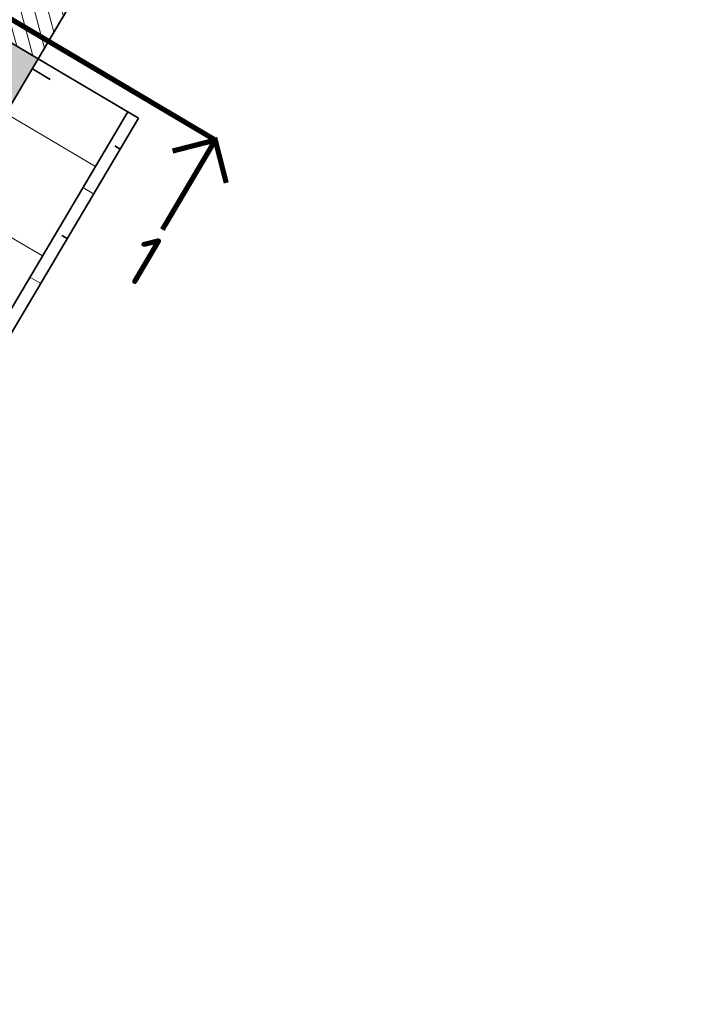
# Model space of a CAD drawing. Header units: metres. Extents: x 90794 to 91984, y 464666 to 465269.
# Tile 37 of 81: x 90970 to 91002, y 465037 to 465084. Entities that reach past the tile are written whole.
import ezdxf
from ezdxf.enums import TextEntityAlignment as Align

# ---------------------------------------------------------------- set-up
doc = ezdxf.new("R2010")
doc.units = ezdxf.units.M
doc.linetypes.add('XX-CENTER', pattern=[8, 5, -1, 1, -1])
doc.layers.add('N-WE-GR-GRAS_KRUIDENRIJK-A-500', color=7, linetype='Continuous', lineweight=18, true_color=0x008020)
for name, color, linetype, lineweight in [('N-WE-GR-GRAS_RUIGGRAS-A-500', 62, 'Continuous', 18), ('N-WE-GW-BERM-G', 90, 'Continuous', 35), ('N-WE-GW-HELOFYTENFILTER-A-500', 62, 'Continuous', 18), ('N-WE-GW-TALUDARCERING_KORT-G', 90, 'Continuous', 35), ('N-WE-GW-TALUDARCERING_LANG-G', 90, 'Continuous', 18), ('N-WE-VH-VERHARDING-G', 7, 'Continuous', 35), ('X-XX-AL-VERWIJZING_DOORSNEDE-S', 7, 'Continuous', 25)]:
    doc.layers.add(name, color=color, linetype=linetype, lineweight=lineweight)
doc.layers.add('X-XX-AL-HULPLIJN-G', color=155, linetype='Continuous', lineweight=18, plot=False)
doc.layers.get('0').freeze()
doc.styles.add('NLCS-ISO', font='NLCS-ISO.ttf')

# ---------------------------------------------------------------- blocks, each defined once
blk = doc.blocks.new('*U93')
at = {"linetype": 'XX-CENTER', "const_width": 0.5, "flags": 128}
blk.add_lwpolyline([(92.44139421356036, 4.791999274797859e-14), (-79.85810064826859, 0)], dxfattribs=at)
at = {"linetype": 'Continuous', "const_width": 0.5, "flags": 128}
for points in [[(95.44139421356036, -2.999999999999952), (92.44139421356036, 4.791999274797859e-14), (89.44139421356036, -2.999999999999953)], [(92.44139421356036, 4.791999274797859e-14), (92.44139421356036, -9.999999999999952)]]:
    blk.add_lwpolyline(points, dxfattribs=at)
at = {"linetype": 'Continuous', "style": 'NLCS-ISO'}
for tag, p in [('PIJL_LINKS', (-79.8733023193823, -10.89652063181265)), ('PIJL_RECHTS', (92.42619254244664, -10.8965206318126))]:
    blk.add_attdef(tag, text='', height=5, dxfattribs=at).set_placement(p, align=Align.TOP_CENTER)

msp = doc.modelspace()

# ---------------------------------------------------------------- hatches: boundary and pattern name
at = {"layer": 'N-WE-GR-GRAS_KRUIDENRIJK-A-500'}
h = msp.add_hatch(dxfattribs=at)
h.set_pattern_fill('AGR-KRUIDEN-SO', color=256, scale=0.1, pattern_type=2)
h.set_pattern_definition([(90, (0.5094692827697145, 0.8604888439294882), (-0.707106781, 0.707106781), [0.1875, -1.226713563]), (45, (0.5094692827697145, 0.8604888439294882), (-0.7071067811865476, 0.7071067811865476), [0.1875, -0.8125]), (135, (0.5094692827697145, 0.8604888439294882), (-0.7071067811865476, -0.7071067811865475), [0.1875, -0.8125])])
edge = h.paths.add_edge_path()
edge.add_arc((90877.96889997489, 465052.8188761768), 0.4000000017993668, 149.3715146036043, 239.371514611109)
edge.add_line((90877.76511226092, 465052.4746806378), (90897.36705131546, 465040.8689684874))
edge.add_arc((90897.57083902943, 465041.2131640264), 0.400000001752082, 239.3715146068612, 329.3715146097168)
edge.add_line((90897.9150345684, 465041.0093763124), (90897.96598149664, 465041.0954251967))
edge.add_arc((90897.62178595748, 465041.2992129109), 0.4000000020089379, 329.3715146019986, 405.3964201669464)
edge.add_line((90897.90266497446, 465041.584005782), (90895.67502790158, 465043.7810288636))
edge.add_arc((90894.34085257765, 465042.4282627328), 1.899999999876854, 45.39642016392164, 59.37151461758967)
edge.add_line((90895.30884421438, 465044.0631915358), (90881.55551492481, 465052.2061196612))
edge.add_arc((90880.58752328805, 465050.5711908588), 1.89999999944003, 59.37151460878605, 73.34660905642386)
edge.add_line((90881.13202767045, 465052.3914971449), (90878.13447940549, 465053.2881474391))
edge.add_arc((90878.01984690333, 465052.9049250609), 0.4000000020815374, 73.34660906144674, 149.3715145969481)
edge.add_line((90877.67565136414, 465053.1087127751), (90877.6247044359, 465053.0226638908))
edge = h.paths.add_edge_path()
edge.add_arc((90922.75419099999, 465025.6055889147), 1.899999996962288, 45.39642015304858, 59.37151462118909)
edge.add_line((90923.72218263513, 465027.2405177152), (90904.59940633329, 465038.5625321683))
edge.add_arc((90903.63141469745, 465036.9276033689), 1.899999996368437, 59.37151458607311, 73.34660905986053)
edge.add_line((90904.17591907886, 465038.7479096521), (90901.1783708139, 465039.6445599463))
edge.add_arc((90901.06373831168, 465039.2613375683), 0.40000000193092, 73.3466090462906, 149.3715146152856)
edge.add_line((90900.71954277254, 465039.4651252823), (90900.66859584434, 465039.3790763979))
edge.add_arc((90901.01279138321, 465039.1752886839), 0.4000000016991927, 149.3715145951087, 239.3715146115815)
edge.add_line((90900.80900366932, 465038.831093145), (90925.78038973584, 465024.0462946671))
edge.add_arc((90925.98417744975, 465024.3904902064), 0.4000000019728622, 239.3715146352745, 329.3715145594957)
edge.add_line((90926.32837298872, 465024.186702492), (90926.37931991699, 465024.2727513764))
edge.add_arc((90926.03512437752, 465024.4765390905), 0.4000000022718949, 329.3715146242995, 405.3964201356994)
edge.add_line((90926.31600339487, 465024.7613319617), (90924.08836632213, 465026.9583550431))
edge = h.paths.add_edge_path()
edge.add_arc((90833.12668940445, 465078.6713076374), 1.89999999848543, 59.37151459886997, 72.80267784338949)
edge.add_line((90833.6884498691, 465080.486362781), (90830.69132263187, 465081.4139751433))
edge.add_arc((90830.57305727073, 465081.0318582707), 0.4000000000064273, 72.80267783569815, 232.7460180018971)
edge.add_arc((90842.37736878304, 465096.5530769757), 19.90000000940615, 232.7460179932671, 239.371514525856)
edge.add_line((90832.23893002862, 465079.4293489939), (90871.74169035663, 465056.0409656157))
edge.add_arc((90871.94547807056, 465056.3851611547), 0.4000000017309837, 239.3715146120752, 329.3715146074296)
edge.add_line((90872.2896736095, 465056.1813734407), (90872.34062053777, 465056.2674223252))
edge.add_arc((90871.99642499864, 465056.4712100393), 0.4000000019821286, 329.3715146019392, 405.3964201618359)
edge.add_line((90872.27730401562, 465056.7560029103), (90870.04966694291, 465058.9530259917))
edge.add_arc((90868.71549161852, 465057.6002598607), 1.900000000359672, 45.39642015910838, 59.37151460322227)
edge.add_line((90869.68348325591, 465059.2351886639), (90834.09468104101, 465080.3062364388))
edge = h.paths.add_edge_path()
edge.add_line((90974.42167613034, 464995.2472678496), (90975.28777391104, 464996.7100988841))
edge.add_line((90975.28777391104, 464996.7100988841), (90935.59421430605, 465020.2114487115))
edge.add_arc((90934.62622266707, 465018.5765199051), 1.900000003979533, 59.3715146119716, 73.34660902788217)
edge.add_line((90935.17072705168, 465020.3968261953), (90932.17317878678, 465021.2934764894))
edge.add_arc((90932.05854628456, 465020.9102541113), 0.4000000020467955, 73.34660905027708, 149.3715145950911)
edge.add_line((90931.71435074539, 465021.1140418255), (90931.66340381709, 465021.0279929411))
edge.add_arc((90932.00759935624, 465020.8242052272), 0.4000000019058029, 149.371514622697, 239.3715146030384)
edge.add_line((90931.80381164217, 465020.4800096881), (90974.42167613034, 464995.2472678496))
at = {"layer": 'N-WE-GR-GRAS_RUIGGRAS-A-500'}
h = msp.add_hatch(dxfattribs=at)
h.set_pattern_fill('AGR-GRAS_RUIGGRAS-SO', color=256, scale=0.025, pattern_type=2)
h.set_pattern_definition([(40, (0, 0), (-1.387956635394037, 3.40429161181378), [0.3749999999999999, -4]), (40, (0.125, -0.125), (-1.387956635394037, 3.40429161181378), [0.3749999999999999, -4]), (95, (0.75, -0.125), (-3.931830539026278, 1.914604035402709), [0.375, -2]), (95, (0.925, -0.125), (-3.931830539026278, 1.914604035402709), [0.375, -2]), (125, (1, 0.5), (-3.686609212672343, 0.4705449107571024), [0.375, -2.5]), (125, (1.125, 0.625), (-3.686609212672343, 0.4705449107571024), [0.375, -2.5]), (15, (0, 0.625), (0.8018411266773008, 2.803043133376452), [0.375, -2]), (15, (0, 0.8), (0.8018411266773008, 2.803043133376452), [0.375, -2]), (165, (0, 0.625), (-2.419460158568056, -3.233993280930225), [0.375, -2]), (165, (0, 0.8), (-2.419460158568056, -3.233993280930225), [0.375, -2]), (65, (0, 0), (-1.337170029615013, 1.86483278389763), [0.375, -2.5]), (65, (0.125, -0.125), (-1.337170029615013, 1.86483278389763), [0.375, -2.5]), (80, (0.75, -0.125), (-3.302320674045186, 2.866998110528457), [0.3749999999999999, -2]), (80, (0.875, -0.125), (-3.302320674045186, 2.866998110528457), [0.3749999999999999, -2]), (80, (0.25, 0.5), (-2.331783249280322, 1.172726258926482), [0.3749999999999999, -2]), (80, (0.375, 0.5), (-2.331783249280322, 1.172726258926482), [0.3749999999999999, -2])])
h.paths.add_polyline_path([(90933.71712592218, 465024.6929930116), (90935.8683480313, 465023.419319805), (90970.90480848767, 465082.5955731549), (90968.75358637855, 465083.8692463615)])
at = {"layer": 'N-WE-GW-HELOFYTENFILTER-A-500'}
h = msp.add_hatch(dxfattribs=at)
h.set_pattern_fill('AGR-GRAS_SPORTVELD-SO', color=256, scale=0.2, angle=45, pattern_type=2)
h.set_pattern_definition([(104.371514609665, (90932.96437311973, 465018.5145333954), (-0.1734837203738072, 0.03748802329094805), [0, -0.15875])])
edge = h.paths.add_edge_path()
edge.add_line((90974.2872411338, 465116.7694598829), (90958.45424641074, 465126.1436946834))
edge.add_line((90958.45424641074, 465126.1436946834), (90956.67110392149, 465123.1319837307))
edge.add_line((90956.67110392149, 465123.1319837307), (90972.50409864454, 465113.7577489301))
edge.add_arc((90971.48516007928, 465112.0367712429), 1.999999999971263, -30.628485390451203, 59.37151460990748, ccw=False)
edge.add_line((90973.20613776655, 465111.0178326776), (90965.10557617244, 465097.3360600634))
edge.add_line((90965.10557617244, 465097.3360600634), (90968.1172871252, 465095.5529175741))
edge.add_line((90968.1172871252, 465095.5529175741), (90976.21784871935, 465109.2346901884))
edge.add_arc((90971.48516007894, 465112.0367712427), 5.50000000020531, 329.3715146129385, 419.3715146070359)
h.paths.add_polyline_path([(90963.83190296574, 465095.1848379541), (90948.54782448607, 465069.3701726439), (90951.55953543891, 465067.5870301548), (90966.84361391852, 465093.4016954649)])
edge = h.paths.add_edge_path()
edge.add_arc((90938.65685211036, 465049.2294659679), 1.750000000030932, 329.3715146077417, 509.3715146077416)
edge.add_line((90937.15099663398, 465050.1210372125), (90934.14606281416, 465045.045732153))
edge.add_line((90934.14606281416, 465045.045732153), (90937.15777376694, 465043.2625896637))
edge.add_line((90937.15777376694, 465043.2625896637), (90940.16270758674, 465048.3378947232))
edge = h.paths.add_edge_path()
edge.add_arc((90944.12855220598, 465058.4711161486), 1.750000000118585, 149.3715146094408, 329.3715146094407)
edge.add_line((90945.63440768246, 465057.5795449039), (90950.28586223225, 465065.4358080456))
edge.add_line((90950.28586223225, 465065.4358080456), (90947.27415127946, 465067.2189505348))
edge.add_line((90947.27415127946, 465067.2189505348), (90942.6226967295, 465059.3626873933))
edge = h.paths.add_edge_path()
edge.add_arc((90899.12498568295, 465085.1163596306), 1.750000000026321, 149.371514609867, 329.3715146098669)
edge.add_line((90900.63084115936, 465084.224788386), (90915.47168136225, 465109.2908284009))
edge.add_line((90915.47168136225, 465109.2908284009), (90912.45997040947, 465111.0739708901))
edge.add_line((90912.45997040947, 465111.0739708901), (90897.61913020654, 465086.0079308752))
edge = h.paths.add_edge_path()
edge.add_arc((90927.76439884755, 465030.8322144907), 1.750000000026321, 149.371514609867, 329.3715146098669)
edge.add_line((90929.27025432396, 465029.9406432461), (90936.13883520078, 465041.5416119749))
edge.add_line((90936.13883520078, 465041.5416119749), (90933.12712424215, 465043.3247544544))
edge.add_line((90933.12712424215, 465043.3247544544), (90926.25854337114, 465031.7237857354))
edge = h.paths.add_edge_path()
edge.add_arc((90882.7608323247, 465057.4774579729), 1.750000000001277, 149.3715146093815, 329.3715146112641)
edge.add_line((90884.2666878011, 465056.5858867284), (90895.15914106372, 465074.9831382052))
edge.add_arc((90893.65328558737, 465075.8747094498), 1.749999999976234, 329.3715146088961, 509.3715146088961)
edge.add_line((90892.14743011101, 465076.7662806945), (90881.25497684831, 465058.3690292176))
edge = h.paths.add_edge_path()
edge.add_line((90954.08963739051, 465124.6603915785), (90955.87277987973, 465127.6721025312))
edge.add_line((90955.87277987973, 465127.6721025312), (90935.73734093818, 465139.5936837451))
edge.add_arc((90932.9352598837, 465134.8609951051), 5.49999999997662, 59.37151461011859, 149.3715146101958)
edge.add_line((90928.20257124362, 465137.6630761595), (90913.73364361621, 465113.2251929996))
edge.add_line((90913.73364361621, 465113.2251929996), (90916.74535456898, 465111.4420505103))
edge.add_line((90916.74535456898, 465111.4420505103), (90931.21428219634, 465135.8799336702))
edge.add_arc((90932.93525988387, 465134.8609951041), 2.000000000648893, 59.37151462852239, 149.3715145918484, ccw=False)
edge.add_line((90933.95419844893, 465136.5819727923), (90954.08963739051, 465124.6603915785))
at = {"layer": 'N-WE-VH-VERHARDING-G', "lineweight": 9}
h = msp.add_hatch(dxfattribs=at)
h.set_pattern_fill('ANSI31', color=252, scale=0.2, angle=59.99999999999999)
h.set_pattern_definition([(105, (0, 0), (-0.6133628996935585, -0.1643500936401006), [])])
edge = h.paths.add_edge_path()
edge.add_line((90968.7535863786, 465083.8692463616), (90970.90480848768, 465082.595573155))
edge.add_line((90970.90480848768, 465082.595573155), (90990.07587970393, 465114.9753327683))
edge.add_line((90990.07587970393, 465114.9753327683), (90981.04074684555, 465120.3247602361))
edge.add_arc((90976.96499258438, 465113.4408494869), 8.000000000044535, -30.628485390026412, 59.37151460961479, ccw=False)
edge.add_line((90983.84890333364, 465109.3650952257), (90968.7535863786, 465083.8692463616))

# ---------------------------------------------------------------- linework, layer by layer
at = {"layer": 'N-WE-GW-BERM-G', "flags": 128}
for points in [[(90970.90480848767, 465082.5955731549), (90935.86834803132, 465023.419319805)], [(90975.72448200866, 465079.7441260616), (90970.90480848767, 465082.5955731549)], [(90975.20818870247, 465080.0498076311), (90942.71813866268, 465025.1744176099)], [(90975.72448200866, 465079.7441260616), (90943.5401135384, 465025.3850293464)]]:
    msp.add_lwpolyline(points, dxfattribs=at)
at = {"layer": 'N-WE-GW-TALUDARCERING_KORT-G'}
for p, q in [((90970.62253471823, 465082.1188154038), (90971.48302356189, 465081.6093461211)), ((90974.84242656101, 465078.2543426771), (90974.58427990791, 465078.4071834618)), ((90972.2950801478, 465073.9518984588), (90972.0369334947, 465074.1047392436))]:
    msp.add_line(p, q, dxfattribs=at)
at = {"layer": 'N-WE-GW-TALUDARCERING_LANG-G'}
for p, q in [((90969.34886151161, 465079.9675932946), (90973.65130572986, 465077.4202468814)), ((90973.56875335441, 465076.103120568), (90973.05246004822, 465076.4088021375)), ((90966.80151509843, 465075.6651490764), (90971.10395931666, 465073.1178026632)), ((90971.0214069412, 465071.8006763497), (90970.50511363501, 465072.1063579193))]:
    msp.add_line(p, q, dxfattribs=at)
at = {"layer": 'N-WE-VH-VERHARDING-G', "flags": 128}
for points in [[(91002.2851031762, 465135.5965967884), (90970.90480848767, 465082.5955731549)], [(90970.90480848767, 465082.5955731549), (90968.75358637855, 465083.8692463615)]]:
    msp.add_lwpolyline(points, dxfattribs=at)
at = {"layer": 'X-XX-AL-HULPLIJN-G'}
msp.add_line((90970.89943184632, 465082.5987538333), (90970.8994, 465082.5987), dxfattribs=at)

# ---------------------------------------------------------------- block references
at = {"layer": 'X-XX-AL-VERWIJZING_DOORSNEDE-S'}
ref = msp.add_blockref('*U93', (90939.65179216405, 465102.2378331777), dxfattribs=dict(at, xscale=0.5, yscale=0.5, zscale=0.5, rotation=329.371514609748))
ref.add_attrib('PIJL_RECHTS', '1', dxfattribs={"layer": '0', "linetype": 'Continuous', "height": 2.5, "rotation": 329.371514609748, "style": 'NLCS-ISO'}).set_placement((90976.64192466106, 465074.0055129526), align=Align.TOP_CENTER)

doc.saveas('drawing.dxf')
